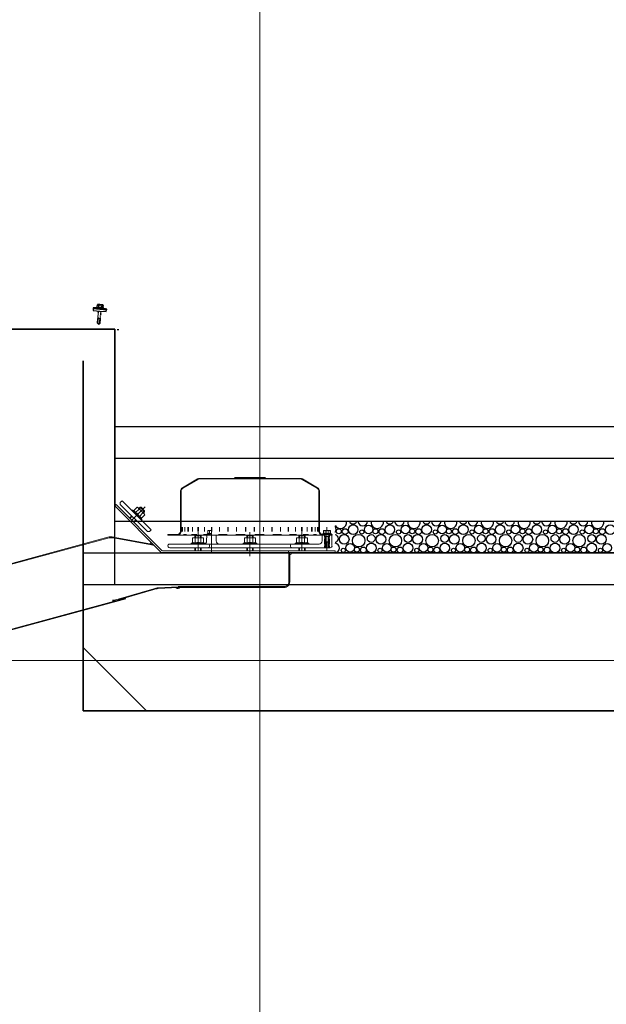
# Model space of a CAD drawing. Header units: millimetres. Extents: x -74 to 79, y 0 to 54.
# Tile 22 of 164: x -67.656 to -66.726, y 15.25 to 16.809. Entities that reach past the tile are written whole.
import ezdxf

# ---------------------------------------------------------------- set-up
doc = ezdxf.new("R2010")
doc.units = ezdxf.units.MM
doc.linetypes.add('DASHDOTX2', pattern=[2, 1, -0.5, 0, -0.5])
for name, color, linetype, lineweight in [('01_Neubau_Bauteischraffuren', 7, 'Continuous', 20), ('01_Neubau_Linen', 7, 'Continuous', 20), ('01_NeubauBemaßung', 7, 'Continuous', 20), ('1-0', 7, 'Continuous', 20), ('10_Achsen Neubau', 7, 'Continuous', 20), ('Alu-0.35', 7, 'Continuous', 20), ('Alu-0.5', 7, 'Continuous', 20), ('Beton-0.35', 7, 'Continuous', 20)]:
    doc.layers.add(name, color=color, linetype=linetype, lineweight=lineweight)

msp = doc.modelspace()

# ---------------------------------------------------------------- linework, layer by layer
at = {"layer": '01_Neubau_Bauteischraffuren', "color": 3, "linetype": 'Continuous', "lineweight": 25}
for centre, radius in [((-67.1503658, 15.999118), 0.0040118), ((-67.1401534, 15.9985506), 0.0045742), ((-67.1275086, 16.0016079), 0.0075694), ((-67.113732, 15.9978874), 0.0033082), ((-67.1029523, 16.0019548), 0.0068082), ((-67.0921725, 15.999118), 0.0040118), ((-67.0819602, 15.9985506), 0.0045742), ((-67.0693153, 16.0016079), 0.0075694), ((-67.0555388, 15.9978874), 0.0033082), ((-67.0447591, 16.0019548), 0.0068082), ((-67.0339793, 15.999118), 0.0040118), ((-67.023767, 15.9985506), 0.0045742), ((-67.0111221, 16.0016079), 0.0075694), ((-66.9973456, 15.9978874), 0.0033082), ((-66.9865658, 16.0019548), 0.0068082), ((-66.9757861, 15.999118), 0.0040118), ((-66.9655737, 15.9985506), 0.0045742), ((-66.9529289, 16.0016079), 0.0075694), ((-66.9391523, 15.9978874), 0.0033082), ((-66.9283726, 16.0019548), 0.0068082), ((-66.9175929, 15.999118), 0.0040118), ((-66.9073805, 15.9985506), 0.0045742), ((-66.8947357, 16.0016079), 0.0075694), ((-66.8809591, 15.9978874), 0.0033082), ((-66.8701794, 16.0019548), 0.0068082), ((-66.8593997, 15.999118), 0.0040118), ((-66.8491873, 15.9985506), 0.0045742), ((-66.8365425, 16.0016079), 0.0075694), ((-66.8227659, 15.9978874), 0.0033082), ((-66.8119862, 16.0019548), 0.0068082), ((-66.8012065, 15.999118), 0.0040118), ((-66.7909941, 15.9985506), 0.0045742), ((-66.7783492, 16.0016079), 0.0075694), ((-66.7645727, 15.9978874), 0.0033082), ((-66.753793, 16.0019548), 0.0068082), ((-66.7430132, 15.999118), 0.0040118), ((-66.7328009, 15.9985506), 0.0045742), ((-66.720156, 16.0016079), 0.0075694), ((-67.1416994, 15.9861756), 0.007633), ((-67.118729, 15.9841824), 0.009794), ((-67.0988716, 15.9875866), 0.0061369), ((-67.0835061, 15.9861756), 0.007633), ((-67.0605358, 15.9841824), 0.009794), ((-67.0406784, 15.9875866), 0.0061369), ((-67.0253129, 15.9861756), 0.007633), ((-67.0023426, 15.9841824), 0.009794), ((-66.9824852, 15.9875866), 0.0061369), ((-66.9671197, 15.9861756), 0.007633), ((-66.9441493, 15.9841824), 0.009794), ((-66.924292, 15.9875866), 0.0061369), ((-66.9089265, 15.9861756), 0.007633), ((-66.8859561, 15.9841824), 0.009794), ((-66.8660987, 15.9875866), 0.0061369), ((-66.8507333, 15.9861756), 0.007633), ((-66.8277629, 15.9841824), 0.009794), ((-66.8079055, 15.9875866), 0.0061369), ((-66.7925401, 15.9861756), 0.007633), ((-66.7695697, 15.9841824), 0.009794), ((-66.7497123, 15.9875866), 0.0061369), ((-66.7343468, 15.9861756), 0.007633), ((-67.1431252, 15.968768), 0.0033082), ((-67.1323455, 15.9728354), 0.0068082), ((-67.1215658, 15.9699986), 0.0040118), ((-67.1113534, 15.9694312), 0.0045742), ((-67.0987086, 15.9724885), 0.0075694), ((-67.084932, 15.968768), 0.0033082), ((-67.0741523, 15.9728354), 0.0068082), ((-67.0633725, 15.9699986), 0.0040118), ((-67.0531602, 15.9694312), 0.0045742), ((-67.0405153, 15.9724885), 0.0075694), ((-67.0267388, 15.968768), 0.0033082), ((-67.0159591, 15.9728354), 0.0068082), ((-67.0051793, 15.9699986), 0.0040118), ((-66.994967, 15.9694312), 0.0045742), ((-66.9823221, 15.9724885), 0.0075694), ((-66.9685456, 15.968768), 0.0033082), ((-66.9577658, 15.9728354), 0.0068082), ((-66.9469861, 15.9699986), 0.0040118), ((-66.9367737, 15.9694312), 0.0045742), ((-66.9241289, 15.9724885), 0.0075694), ((-66.9103523, 15.968768), 0.0033082), ((-66.8995726, 15.9728354), 0.0068082), ((-66.8887929, 15.9699986), 0.0040118), ((-66.8785805, 15.9694312), 0.0045742), ((-66.8659357, 15.9724885), 0.0075694), ((-66.8521591, 15.968768), 0.0033082), ((-66.8413794, 15.9728354), 0.0068082), ((-66.8305997, 15.9699986), 0.0040118), ((-66.8203873, 15.9694312), 0.0045742), ((-66.8077425, 15.9724885), 0.0075694), ((-66.7939659, 15.968768), 0.0033082), ((-66.7831862, 15.9728354), 0.0068082), ((-66.7724065, 15.9699986), 0.0040118), ((-66.7621941, 15.9694312), 0.0045742), ((-66.7495492, 15.9724885), 0.0075694), ((-66.7357727, 15.968768), 0.0033082), ((-66.724993, 15.9728354), 0.0068082)]:
    msp.add_circle(centre, radius, dxfattribs=at)
for centre, radius, start, end in [((-67.147529, 16.0133018), 0.009794, 210.9516243, 9.1370285), ((-67.1276716, 16.016706), 0.0061369, 197.5340082, 342.4659918), ((-67.1123061, 16.015295), 0.007633, 183.2891525, 356.7108475), ((-67.0893358, 16.0133018), 0.009794, 170.8629715, 9.1370285), ((-67.0694784, 16.016706), 0.0061369, 197.5340082, 342.4659918), ((-67.0541129, 16.015295), 0.007633, 183.2891525, 356.7108475), ((-67.0311426, 16.0133018), 0.009794, 170.8629715, 9.1370285), ((-67.0112852, 16.016706), 0.0061369, 197.5340082, 342.4659918), ((-66.9959197, 16.015295), 0.007633, 183.2891525, 356.7108475), ((-66.9729493, 16.0133018), 0.009794, 170.8629715, 9.1370285), ((-66.953092, 16.016706), 0.0061369, 197.5340082, 342.4659918), ((-66.9377265, 16.015295), 0.007633, 183.2891525, 356.7108475), ((-66.9147561, 16.0133018), 0.009794, 170.8629715, 9.1370285), ((-66.8948987, 16.016706), 0.0061369, 197.5340082, 342.4659918), ((-66.8795333, 16.015295), 0.007633, 183.2891525, 356.7108475), ((-66.8565629, 16.0133018), 0.009794, 170.8629715, 9.1370285), ((-66.8367055, 16.016706), 0.0061369, 197.5340082, 342.4659918), ((-66.8213401, 16.015295), 0.007633, 183.2891525, 356.7108475), ((-66.7983697, 16.0133018), 0.009794, 170.8629715, 9.1370285), ((-66.7785123, 16.016706), 0.0061369, 197.5340082, 342.4659918), ((-66.7631468, 16.015295), 0.007633, 183.2891525, 356.7108475), ((-66.7401765, 16.0133018), 0.009794, 170.8629715, 9.1370285), ((-67.1611455, 16.0019548), 0.0068082, 320.0220171, 39.9779829), ((-67.1570648, 15.9875866), 0.0061369, 280.6718395, 79.3281605), ((-67.1569018, 15.9724885), 0.0075694, 277.3883406, 82.6116594)]:
    msp.add_arc(centre, radius, start, end, dxfattribs=at)
at = {"layer": '01_Neubau_Linen', "color": 7, "linetype": 'Continuous', "lineweight": 18}
for p, q in [((-67.3979611, 16.0680342), (-67.3739748, 16.0820262)), ((-67.3974477, 16.0671759), (-67.3734689, 16.0811636)), ((-67.3709284, 16.0828571), (-67.31619, 16.0828571)), ((-67.3709284, 16.0818571), (-67.2109284, 16.0818571)), ((-67.3135919, 16.0843571), (-67.268087, 16.0843571)), ((-67.3135919, 16.0833571), (-67.313392, 16.0833571)), ((-67.3107939, 16.0828571), (-67.308735, 16.0828571)), ((-67.3107939, 16.0828571), (-67.308735, 16.0828571)), ((-67.306137, 16.0833571), (-67.305937, 16.0833571)), ((-67.3033389, 16.0828571), (-67.296885, 16.0828571)), ((-67.3033389, 16.0828571), (-67.296885, 16.0828571)), ((-67.2942869, 16.0833571), (-67.2841987, 16.0833571)), ((-67.2822622, 16.0828571), (-67.2820734, 16.0828571)), ((-67.280137, 16.0833571), (-67.2799369, 16.0833571)), ((-67.2773389, 16.0828571), (-67.270885, 16.0828571)), ((-67.2773389, 16.0828571), (-67.270885, 16.0828571)), ((-67.268287, 16.0833571), (-67.268087, 16.0833571)), ((-67.2654889, 16.0828571), (-67.2109284, 16.0828571)), ((-67.2109284, 16.0828571), (-67.2109784, 16.0828571)), ((-67.184409, 16.0671759), (-67.2083879, 16.0811636)), ((-67.1838957, 16.0680342), (-67.207882, 16.0820262)), ((-67.4009284, 16.062857), (-67.4009784, 16.062857)), ((-67.4009284, 16.062857), (-67.4009284, 15.9988571)), ((-67.3999284, 16.062857), (-67.3999284, 15.9988571)), ((-67.1819284, 16.062857), (-67.1819284, 15.9988571)), ((-67.1809284, 16.062857), (-67.1809784, 16.062857)), ((-67.1809284, 16.062857), (-67.1809284, 15.9988571)), ((-67.4935073, 16.047235), (-67.4963358, 16.0444066)), ((-67.4963358, 16.0444066), (-67.4963358, 16.0415782)), ((-67.4935073, 16.047235), (-67.4475454, 16.0012731)), ((-67.5051746, 16.0391033), (-67.5052246, 16.0391033)), ((-67.5051746, 16.0391033), (-67.5030533, 16.0412246)), ((-67.4309284, 15.9648571), (-67.5051746, 16.0391033)), ((-67.4304766, 15.9686479), (-67.5030533, 16.0412246)), ((-67.4963358, 16.0415782), (-67.4532023, 15.9984447)), ((-67.4777035, 16.0314312), (-67.4633492, 16.0170769)), ((-67.4768562, 16.0326413), (-67.4621392, 16.0179242)), ((-67.4768562, 16.0326413), (-67.475172, 16.0318559)), ((-67.475172, 16.0318559), (-67.4697989, 16.037229)), ((-67.4721101, 16.028794), (-67.466737, 16.0341672)), ((-67.4697989, 16.037229), (-67.4687586, 16.0366284)), ((-67.458152, 16.0260218), (-67.4687586, 16.0366284)), ((-67.4669908, 16.0348607), (-67.4648695, 16.036982)), ((-67.4662837, 16.0341536), (-67.4634553, 16.036982)), ((-67.4659864, 16.0226703), (-67.4606133, 16.0280434)), ((-67.4648695, 16.036982), (-67.4634553, 16.036982)), ((-67.4577984, 16.0299109), (-67.4648695, 16.036982)), ((-67.4577984, 16.0313251), (-67.4634553, 16.036982)), ((-67.4606269, 16.0284967), (-67.4577984, 16.0313251)), ((-67.4599198, 16.0277896), (-67.4577984, 16.0299109)), ((-67.4577984, 16.0299109), (-67.4577984, 16.0313251)), ((-67.4818401, 16.0200114), (-67.4783046, 16.023547)), ((-67.481133, 16.0193043), (-67.4775974, 16.0228399)), ((-67.4754761, 16.0136475), (-67.4719406, 16.017183)), ((-67.474769, 16.0129404), (-67.4712335, 16.0164759)), ((-67.4705264, 16.0242541), (-67.4705764, 16.0242541)), ((-67.4629245, 16.0196084), (-67.4575514, 16.0249816)), ((-67.4629245, 16.0196084), (-67.4621392, 16.0179242)), ((-67.458152, 16.0260218), (-67.4575514, 16.0249816)), ((-67.4532023, 15.9984447), (-67.4503738, 15.9984447)), ((-67.4475454, 16.0012731), (-67.4503738, 15.9984447)), ((-67.3997187, 16.0053571), (-67.3997187, 15.9988571)), ((-67.3987546, 16.0053571), (-67.3987546, 15.9988571)), ((-67.3977608, 16.0053571), (-67.3977608, 15.9988571)), ((-67.3942627, 16.0053571), (-67.3942627, 15.9988571)), ((-67.3894485, 16.0053571), (-67.3894485, 15.9988571)), ((-67.3885225, 16.0053571), (-67.3885225, 15.9988571)), ((-67.3817647, 16.0053571), (-67.3817647, 15.9988571)), ((-67.3734285, 16.0053571), (-67.3734285, 15.9988571)), ((-67.3726332, 16.0053571), (-67.3726332, 15.9988571)), ((-67.3630763, 16.0053571), (-67.3630763, 15.9988571)), ((-67.3569284, 16.0004571), (-67.3577019, 16.0002498)), ((-67.3577019, 16.0002498), (-67.3577019, 15.995275)), ((-67.3569284, 16.0004571), (-67.3517862, 16.0004566)), ((-67.3548151, 16.0002498), (-67.3548151, 15.995275)), ((-67.3517862, 16.0053571), (-67.3517862, 15.9988571)), ((-67.351176, 16.0053571), (-67.351176, 15.9988571)), ((-67.3394711, 16.0053571), (-67.3394711, 15.9988571)), ((-67.3259965, 16.0053571), (-67.3259965, 15.9988571)), ((-67.3256129, 16.0053571), (-67.3256129, 15.9988571)), ((-67.3125579, 16.0053571), (-67.3125579, 15.9988571)), ((-67.297817, 16.0053571), (-67.297817, 15.9988571)), ((-67.2976862, 16.0053571), (-67.2976862, 15.9988571)), ((-67.2841706, 16.0053571), (-67.2841706, 15.9988571)), ((-67.2840398, 16.0053571), (-67.2840398, 15.9988571)), ((-67.2692989, 16.0053571), (-67.2692989, 15.9988571)), ((-67.2562439, 16.0053571), (-67.2562439, 15.9988571)), ((-67.2558603, 16.0053571), (-67.2558603, 15.9988571)), ((-67.2423857, 16.0053571), (-67.2423857, 15.9988571)), ((-67.2306808, 16.0053571), (-67.2306808, 15.9988571)), ((-67.2300706, 16.0053571), (-67.2300706, 15.9988571)), ((-67.2187805, 16.0053571), (-67.2187805, 15.9988571)), ((-67.2092235, 16.0053571), (-67.2092235, 15.9988571)), ((-67.2084283, 16.0053571), (-67.2084283, 15.9988571)), ((-67.2000921, 16.0053571), (-67.2000921, 15.9988571)), ((-67.1933343, 16.0053571), (-67.1933343, 15.9988571)), ((-67.1924083, 16.0053571), (-67.1924083, 15.9988571)), ((-67.1875941, 16.0053571), (-67.1875941, 15.9988571)), ((-67.184096, 16.0053571), (-67.184096, 15.9988571)), ((-67.1831022, 16.0053571), (-67.1831022, 15.9988571)), ((-67.1821381, 16.0053571), (-67.1821381, 15.9988571)), ((-67.1739284, 16.0004571), (-67.1747019, 16.0002498)), ((-67.1747019, 16.0002498), (-67.1747019, 15.995275)), ((-67.1739284, 16.0004571), (-67.1639284, 16.0004571)), ((-67.1718151, 16.0002498), (-67.1718151, 15.995275)), ((-67.1660416, 16.0002498), (-67.1660416, 15.995275)), ((-67.1639284, 16.0004571), (-67.1631549, 16.0002498)), ((-67.1631549, 16.0002498), (-67.1631549, 15.995275)), ((-67.5142054, 15.9900116), (-68.1115161, 15.8281751)), ((-67.5138916, 15.9888534), (-68.1111517, 15.8270305)), ((-67.4471275, 15.9774131), (-67.5046901, 15.9882381)), ((-67.4469057, 15.9785925), (-67.5044683, 15.9894175)), ((-67.4209284, 15.9938571), (-67.4209784, 15.9938571)), ((-67.4209284, 15.9938571), (-67.4059284, 15.9938571)), ((-67.4209284, 15.9938571), (-67.4209284, 15.9928571)), ((-67.4209284, 15.9928571), (-67.1719284, 15.9928571)), ((-67.4023392, 15.9938571), (-67.401375, 15.9938571)), ((-67.3964163, 15.9938571), (-67.3916021, 15.9938571)), ((-67.3837162, 15.9938571), (-67.37538, 15.9938571)), ((-67.3836073, 15.9803119), (-67.3818611, 15.9809474)), ((-67.3818611, 15.9885462), (-67.3807008, 15.9888571)), ((-67.3818611, 15.9809474), (-67.3818611, 15.9885462)), ((-67.3657008, 15.9888571), (-67.3807008, 15.9888571)), ((-67.3782008, 15.9918571), (-67.3772008, 15.9928571)), ((-67.3682008, 15.9918571), (-67.3782008, 15.9918571)), ((-67.3782008, 15.9888571), (-67.3782008, 15.9918571)), ((-67.3775309, 15.9809474), (-67.3775309, 15.9885462)), ((-67.3692008, 15.9928571), (-67.3772008, 15.9928571)), ((-67.3772008, 15.9888571), (-67.3772008, 15.9928571)), ((-67.3692008, 15.9888571), (-67.3692008, 15.9928571)), ((-67.3682008, 15.9918571), (-67.3692008, 15.9928571)), ((-67.3688707, 15.9809474), (-67.3688707, 15.9885462)), ((-67.3682008, 15.9888571), (-67.3682008, 15.9918571)), ((-67.3657008, 15.9888571), (-67.3645406, 15.9885462)), ((-67.3647143, 15.9938571), (-67.3534242, 15.9938571)), ((-67.3645406, 15.9809474), (-67.3645406, 15.9885462)), ((-67.3645406, 15.9809474), (-67.3627943, 15.9803119)), ((-67.359587, 15.9837698), (-67.3594284, 15.9928571)), ((-67.3444284, 15.9928571), (-67.3594284, 15.9928571)), ((-67.3534242, 15.9938571), (-67.3589284, 15.9938571)), ((-67.3586665, 15.9949239), (-67.3577019, 15.995275)), ((-67.3586665, 15.9949239), (-67.3526981, 15.9949239)), ((-67.3584784, 15.9938571), (-67.3534242, 15.9938571)), ((-67.3442618, 15.9833126), (-67.3444284, 15.9928571)), ((-67.3406886, 15.9938571), (-67.327214, 15.9938571)), ((-67.3131444, 15.9938571), (-67.2984036, 15.9938571)), ((-67.3013349, 15.9803119), (-67.2995886, 15.9809474)), ((-67.2995886, 15.9885462), (-67.2984284, 15.9888571)), ((-67.2995886, 15.9809474), (-67.2995886, 15.9885462)), ((-67.2834284, 15.9888571), (-67.2984284, 15.9888571)), ((-67.2959284, 15.9918571), (-67.2949284, 15.9928571)), ((-67.2859284, 15.9918571), (-67.2959284, 15.9918571)), ((-67.2959284, 15.9888571), (-67.2959284, 15.9918571)), ((-67.2952585, 15.9809474), (-67.2952585, 15.9885462)), ((-67.2869284, 15.9928571), (-67.2949284, 15.9928571)), ((-67.2949284, 15.9888571), (-67.2949284, 15.9928571)), ((-67.2869284, 15.9888571), (-67.2869284, 15.9928571)), ((-67.2859284, 15.9918571), (-67.2869284, 15.9928571)), ((-67.2865983, 15.9809474), (-67.2865983, 15.9885462)), ((-67.2859284, 15.9888571), (-67.2859284, 15.9918571)), ((-67.2687123, 15.9938571), (-67.2834532, 15.9938571)), ((-67.2834284, 15.9888571), (-67.2822681, 15.9885462)), ((-67.2822681, 15.9809474), (-67.2822681, 15.9885462)), ((-67.2822681, 15.9809474), (-67.2805219, 15.9803119)), ((-67.2411681, 15.9938571), (-67.2546428, 15.9938571)), ((-67.2171425, 15.9938571), (-67.2284326, 15.9938571)), ((-67.2190625, 15.9803119), (-67.2173162, 15.9809474)), ((-67.2173162, 15.9885462), (-67.216156, 15.9888571)), ((-67.2173162, 15.9809474), (-67.2173162, 15.9885462)), ((-67.201156, 15.9888571), (-67.216156, 15.9888571)), ((-67.213656, 15.9918571), (-67.212656, 15.9928571)), ((-67.203656, 15.9918571), (-67.213656, 15.9918571)), ((-67.213656, 15.9888571), (-67.213656, 15.9918571)), ((-67.2129861, 15.9809474), (-67.2129861, 15.9885462)), ((-67.204656, 15.9928571), (-67.212656, 15.9928571)), ((-67.212656, 15.9888571), (-67.212656, 15.9928571)), ((-67.1981405, 15.9938571), (-67.2064767, 15.9938571)), ((-67.204656, 15.9888571), (-67.204656, 15.9928571)), ((-67.203656, 15.9918571), (-67.204656, 15.9928571)), ((-67.2043259, 15.9809474), (-67.2043259, 15.9885462)), ((-67.203656, 15.9888571), (-67.203656, 15.9918571)), ((-67.201156, 15.9888571), (-67.1999957, 15.9885462)), ((-67.1999957, 15.9809474), (-67.1999957, 15.9885462)), ((-67.1999957, 15.9809474), (-67.1982495, 15.9803119)), ((-67.1854405, 15.9938571), (-67.1902547, 15.9938571)), ((-67.1795176, 15.9938571), (-67.1804817, 15.9938571)), ((-67.176587, 15.9837698), (-67.1764284, 15.9928571)), ((-67.1719284, 15.9928571), (-67.1764284, 15.9928571)), ((-67.1609284, 15.9938571), (-67.1759284, 15.9938571)), ((-67.1756665, 15.9949239), (-67.1747019, 15.995275)), ((-67.1756665, 15.9949239), (-67.1621903, 15.9949239)), ((-67.1754784, 15.9938571), (-67.1623784, 15.9938571)), ((-67.1729284, 15.9938571), (-67.1729284, 15.9928571)), ((-67.1729284, 15.9898571), (-67.1729284, 15.9928571)), ((-67.1724284, 15.9898571), (-67.1729284, 15.9898571)), ((-67.1729284, 15.9788571), (-67.1729284, 15.9868571)), ((-67.1724284, 15.9868571), (-67.1729284, 15.9868571)), ((-67.1724284, 15.9868571), (-67.1724284, 15.9898571)), ((-67.1719284, 15.9824706), (-67.1719284, 15.9938571)), ((-67.1713149, 15.9908571), (-67.1719284, 15.9938571)), ((-67.1719284, 15.9728571), (-67.1719284, 15.9928571)), ((-67.1659284, 15.9908571), (-67.1719284, 15.9908571)), ((-67.1713149, 15.9818571), (-67.1719284, 15.9824706)), ((-67.1719284, 15.9824706), (-67.1659284, 15.9824706)), ((-67.1713149, 15.9908571), (-67.1713149, 15.9818571)), ((-67.1713149, 15.9818571), (-67.1665419, 15.9818571)), ((-67.1709284, 15.9728571), (-67.1709284, 15.9818571)), ((-67.1689284, 15.9818571), (-67.1689784, 15.9818571)), ((-67.1669284, 15.9728571), (-67.1669284, 15.9818571)), ((-67.1665419, 15.9908571), (-67.1659284, 15.9938571)), ((-67.1665419, 15.9908571), (-67.1665419, 15.9818571)), ((-67.1659284, 15.9824706), (-67.1665419, 15.9818571)), ((-67.1659284, 15.9938571), (-67.1659284, 15.9824706)), ((-67.1614284, 15.9928571), (-67.1659284, 15.9928571)), ((-67.1659284, 15.9928571), (-67.1609284, 15.9928571)), ((-67.1659284, 15.9728571), (-67.1659284, 15.9928571)), ((-67.1649284, 15.9898571), (-67.1654284, 15.9898571)), ((-67.1654284, 15.9868571), (-67.1654284, 15.9898571)), ((-67.1649284, 15.9868571), (-67.1654284, 15.9868571)), ((-67.1649284, 15.9938571), (-67.1649284, 15.9928571)), ((-67.1649284, 15.9898571), (-67.1649284, 15.9928571)), ((-67.1649284, 15.9788571), (-67.1649284, 15.9868571)), ((-67.1631549, 15.995275), (-67.1621903, 15.9949239)), ((-67.1611638, 15.9776994), (-67.1614284, 15.9928571)), ((-67.1609284, 15.9938571), (-67.1609784, 15.9938571)), ((-67.1609284, 15.9938571), (-67.1609284, 15.9928571)), ((-67.1559284, 15.9678571), (-67.4285674, 15.9678571)), ((-67.1815862, 15.9788571), (-67.4179284, 15.9788571)), ((-67.1639284, 15.9728571), (-67.4179284, 15.9728571)), ((-67.3836073, 15.9803119), (-67.3627943, 15.9803119)), ((-67.3833508, 15.9788571), (-67.3630508, 15.9788571)), ((-67.3782008, 15.9678571), (-67.3782008, 15.9728571)), ((-67.3772008, 15.9678571), (-67.3772008, 15.9728571)), ((-67.3732008, 15.9788571), (-67.3732508, 15.9788571)), ((-67.3692008, 15.9678571), (-67.3692008, 15.9728571)), ((-67.3682008, 15.9678571), (-67.3682008, 15.9728571)), ((-67.3519284, 15.9648571), (-67.3519284, 15.9678571)), ((-67.3013349, 15.9803119), (-67.2805219, 15.9803119)), ((-67.3010784, 15.9788571), (-67.2807784, 15.9788571)), ((-67.2959284, 15.9678571), (-67.2959284, 15.9728571)), ((-67.2949284, 15.9678571), (-67.2949284, 15.9728571)), ((-67.2909284, 15.9788571), (-67.2909784, 15.9788571)), ((-67.2869284, 15.9678571), (-67.2869284, 15.9728571)), ((-67.2859284, 15.9678571), (-67.2859284, 15.9728571)), ((-67.2299284, 15.9648571), (-67.2299284, 15.9678571)), ((-67.2190625, 15.9803119), (-67.1982495, 15.9803119)), ((-67.218806, 15.9788571), (-67.198506, 15.9788571)), ((-67.213656, 15.9678571), (-67.213656, 15.9728571)), ((-67.212656, 15.9678571), (-67.212656, 15.9728571)), ((-67.208656, 15.9788571), (-67.208706, 15.9788571)), ((-67.204656, 15.9678571), (-67.204656, 15.9728571)), ((-67.203656, 15.9678571), (-67.203656, 15.9728571)), ((-67.1724284, 15.9788571), (-67.1729284, 15.9788571)), ((-67.1729284, 15.9728571), (-67.1729284, 15.9758571)), ((-67.1724284, 15.9758571), (-67.1729284, 15.9758571)), ((-67.1724284, 15.9758571), (-67.1724284, 15.9788571)), ((-67.1649284, 15.9788571), (-67.1654284, 15.9788571)), ((-67.1654284, 15.9758571), (-67.1654284, 15.9788571)), ((-67.1649284, 15.9758571), (-67.1654284, 15.9758571)), ((-67.1649284, 15.9728571), (-67.1649284, 15.9758571)), ((-67.1639284, 15.9728571), (-67.1639784, 15.9728571)), ((-67.1559284, 15.9678571), (-67.1559784, 15.9678571)), ((-67.1559284, 15.9648571), (-67.1559284, 15.9678571)), ((-67.4309284, 15.9648571), (-67.4309784, 15.9648571)), ((-67.4309284, 15.9648571), (-67.4309784, 15.9648571)), ((-67.1559284, 15.9648571), (-67.4309284, 15.9648571)), ((-67.4076437, 15.9648565), (-67.4191461, 15.9648565)), ((-67.2294284, 15.9648571), (-67.2294284, 15.9188571)), ((-67.2279284, 15.9648571), (-67.2279284, 15.9188571)), ((-67.1559284, 15.9648571), (-67.1559784, 15.9648571)), ((-67.4434973, 15.9081456), (-67.4996131, 15.891363)), ((-67.4431535, 15.9069959), (-67.4992693, 15.8902133)), ((-67.4048241, 15.9110549), (-67.4361904, 15.9094111)), ((-67.4047613, 15.9098571), (-67.4361276, 15.9082127)), ((-67.4048399, 15.9113571), (-67.2369284, 15.9113571)), ((-67.4047613, 15.9098571), (-67.2369284, 15.9098571)), ((-67.2369475, 15.9098571), (-67.2369975, 15.9098571)), ((-67.4879495, 15.8931055), (-68.0851995, 15.7312855)), ((-67.4876357, 15.8919473), (-68.0849464, 15.7301108))]:
    msp.add_line(p, q, dxfattribs=at)
at = {"layer": '01_Neubau_Linen', "color": 7, "linetype": 'DASHDOTX2', "lineweight": 18, "ltscale": 0.5}
for p, q in [((-67.4783046, 16.0164759), (-67.4570913, 16.0376891)), ((-67.3732008, 15.9678571), (-67.3732008, 15.9978571)), ((-67.3519284, 15.9678571), (-67.3519284, 16.0054571)), ((-67.2909284, 15.9598571), (-67.2909284, 15.9978571)), ((-67.208656, 15.9678571), (-67.208656, 15.9978571)), ((-67.1689284, 15.9678571), (-67.1689284, 16.0054571))]:
    msp.add_line(p, q, dxfattribs=at)
at = {"layer": '01_Neubau_Linen', "color": 7, "linetype": 'Continuous', "lineweight": 18}
for centre, radius, start, end in [((-67.3709284, 16.0768571), 0.006, 89.9999683, 120.5128738), ((-67.3709284, 16.0768571), 0.005, 89.9999619, 120.5373282), ((-67.31619, 16.0843571), 0.0015, 270.0001501, 330), ((-67.31619, 16.0843571), 0.0025, 270, 330), ((-67.313592, 16.0828571), 0.0015, 89.9998595, 150), ((-67.313592, 16.0828571), 0.0005, 89.9995786, 150), ((-67.313392, 16.0828571), 0.0015, 30, 90), ((-67.313392, 16.0828571), 0.0005, 30, 90), ((-67.3107939, 16.0843571), 0.0025, 210, 270), ((-67.3107939, 16.0843571), 0.0015, 210, 269.9999943), ((-67.308735, 16.0843571), 0.0015, 269.9998632, 330), ((-67.308735, 16.0843571), 0.0025, 270, 330), ((-67.306137, 16.0828571), 0.0015, 90, 150), ((-67.306137, 16.0828571), 0.0005, 90.0004392, 150), ((-67.305937, 16.0828571), 0.0015, 30, 90), ((-67.305937, 16.0828571), 0.0005, 30, 90), ((-67.3033389, 16.0843571), 0.0025, 210, 270), ((-67.3033389, 16.0843571), 0.0015, 210, 270.0001855), ((-67.296885, 16.0843571), 0.0015, 270.0001364, 330), ((-67.296885, 16.0843571), 0.0025, 270, 330), ((-67.294287, 16.0828571), 0.0015, 90, 150), ((-67.294287, 16.0828571), 0.0005, 89.9996196, 150), ((-67.2841987, 16.0828571), 0.0015, 14.4775122, 90), ((-67.2841987, 16.0828571), 0.0005, 14.4775122, 89.999762), ((-67.2822622, 16.0833571), 0.0015, 194.4775122, 270), ((-67.2822622, 16.0833571), 0.0005, 194.4775122, 270), ((-67.2820734, 16.0833571), 0.0005, 269.9994795, 345.5224878), ((-67.2820734, 16.0833571), 0.0015, 270, 345.5224878), ((-67.280137, 16.0828571), 0.0015, 90, 165.5224878), ((-67.280137, 16.0828571), 0.0005, 90.0006441, 165.5224878), ((-67.279937, 16.0828571), 0.0015, 30, 90), ((-67.279937, 16.0828571), 0.0005, 30, 89.9996196), ((-67.2773389, 16.0843571), 0.0025, 210, 270), ((-67.2773389, 16.0843571), 0.0015, 210, 270.0001172), ((-67.270885, 16.0843571), 0.0015, 270.0000681, 330), ((-67.270885, 16.0843571), 0.0025, 270, 330), ((-67.268287, 16.0828571), 0.0015, 90, 150), ((-67.268287, 16.0828571), 0.0005, 89.9998245, 150), ((-67.268087, 16.0828571), 0.0015, 30, 90.0000781), ((-67.268087, 16.0828571), 0.0005, 30, 90.0002343), ((-67.2654889, 16.0843571), 0.0025, 210, 270), ((-67.2654889, 16.0843571), 0.0015, 210, 269.9999123), ((-67.2109284, 16.0768571), 0.006, 59.4871257, 90.0000366), ((-67.2109284, 16.0768571), 0.005, 59.46265, 90.0000439), ((-67.3949284, 16.062857), 0.006, 120.2564165, 180.0000099), ((-67.3949284, 16.062857), 0.005, 120.2563646, 180.0000119), ((-67.1869284, 16.062857), 0.005, 359.9999881, 59.7435835), ((-67.1869284, 16.062857), 0.006, 359.9999901, 59.7435835), ((-67.4771732, 16.0319615), 0.00075, 64.999723, 224.9997088), ((-67.4774162, 16.0265498), 0.0057611, 22.9259453, 67.0740547), ((-67.4845967, 16.0101837), 0.0224111, 33.8596278, 56.1403722), ((-67.4734888, 16.0304772), 0.0076943, 28.6571067, 61.3428949), ((-67.4848883, 16.0098921), 0.0303109, 36.7867893, 53.2132107), ((-67.4643032, 16.0212916), 0.0076943, 28.6570714, 61.3428933), ((-67.4682306, 16.0173642), 0.0057611, 22.9259453, 67.0740547), ((-67.4628189, 16.0176073), 0.00075, 225.0000008, 25), ((-67.4059284, 15.9988571), 0.006, 270, 359.9999659), ((-67.4059284, 15.9988571), 0.005, 270.0000381, 359.999959), ((-67.3562585, 15.9953276), 0.0051295, 73.6571067, 106.3429729), ((-67.3519284, 15.9802498), 0.0202073, 89.5967356, 98.2132107), ((-67.1759284, 15.9988571), 0.006, 180.0000341, 270), ((-67.1759284, 15.9988571), 0.005, 180.000041, 270), ((-67.1732585, 15.9953276), 0.0051295, 73.6571067, 106.3428962), ((-67.1689284, 15.9802498), 0.0202073, 81.7867893, 98.2132107), ((-67.1645983, 15.9953276), 0.0051295, 73.6570517, 106.3428933), ((-67.511861, 15.9501065), 0.04, 79.3495851, 93), ((-67.511861, 15.9501065), 0.0388, 79.3495807, 92.9999922), ((-67.4442903, 15.978219), 0.005, 135, 170.6827216), ((-67.379696, 15.9811628), 0.0076943, 73.6571067, 106.3429119), ((-67.379696, 15.9756086), 0.0057611, 67.9259453, 112.0741046), ((-67.3732008, 15.9585462), 0.0303109, 81.7867893, 98.2132107), ((-67.3732008, 15.9589586), 0.0224111, 78.8596278, 101.1403722), ((-67.3667056, 15.9811628), 0.0076943, 73.657157, 106.3428933), ((-67.3667056, 15.9756086), 0.0057611, 67.9259842, 112.0740547), ((-67.3645862, 15.9838571), 0.005, 270, 359), ((-67.3584784, 15.9944071), 0.00055, 109.9993644, 269.9999736), ((-67.3562585, 15.9917146), 0.0038418, 67.9324722, 112.0675278), ((-67.3519284, 15.9806158), 0.0149407, 91.8384625, 101.1403722), ((-67.3392705, 15.9838571), 0.005, 181, 270), ((-67.2974236, 15.9811628), 0.0076943, 73.6571067, 106.3428792), ((-67.2974236, 15.9756086), 0.0057611, 67.9259453, 112.0740626), ((-67.2909284, 15.9585462), 0.0303109, 81.7867893, 98.2132107), ((-67.2909284, 15.9589586), 0.0224111, 78.8596278, 101.1403722), ((-67.2844332, 15.9811628), 0.0076943, 73.6571244, 106.3428933), ((-67.2844332, 15.9756086), 0.0057611, 67.9259421, 112.0740547), ((-67.2151512, 15.9811628), 0.0076943, 73.6571067, 106.3428466), ((-67.2151512, 15.9756086), 0.0057611, 67.9259453, 112.0740205), ((-67.208656, 15.9585462), 0.0303109, 81.7867893, 98.2132107), ((-67.208656, 15.9589586), 0.0224111, 78.8596278, 101.1403722), ((-67.2021608, 15.9811628), 0.0076943, 73.6570918, 106.3428933), ((-67.2021608, 15.9756086), 0.0057611, 67.9259, 112.0740547), ((-67.1815862, 15.9838571), 0.005, 269.9999986, 359), ((-67.1754784, 15.9944071), 0.00055, 109.9998895, 269.9994148), ((-67.1732585, 15.9917146), 0.0038418, 67.9324722, 112.0674994), ((-67.1689284, 15.9806158), 0.0149407, 78.8596278, 101.1403722), ((-67.1645983, 15.9917158), 0.0038408, 67.9259066, 112.0740547), ((-67.1623784, 15.9944071), 0.00055, 269.9997873, 69.999635), ((-67.4413612, 16.0080757), 0.0312, 259.3495876, 267.0084422), ((-67.4413612, 16.0080757), 0.03, 259.3495777, 264.3968856), ((-67.4285674, 15.9705571), 0.0057, 225, 270), ((-67.4285674, 15.9705571), 0.0027, 224.9999608, 269.9999826), ((-67.4179284, 15.9758571), 0.003, 89.9999024, 270.0000976), ((-67.3833508, 15.9796071), 0.00075, 110.0001301, 269.9996319), ((-67.3630508, 15.9796071), 0.00075, 269.9996319, 69.9996631), ((-67.3579284, 15.9758571), 0.003, 270, 90), ((-67.3010784, 15.9796071), 0.00075, 109.9998024, 269.9999807), ((-67.2807784, 15.9796071), 0.00075, 269.9999806, 70.000234), ((-67.2239284, 15.9758571), 0.003, 90, 270), ((-67.218806, 15.9796071), 0.00075, 110.0003733, 270.0003294), ((-67.198506, 15.9796071), 0.00075, 270.0003294, 69.9999063), ((-67.1639284, 15.9758571), 0.003, 269.9998927, 13.9569606), ((-67.1561646, 15.9777866), 0.005, 180.9999927, 193.9569606), ((-67.2279284, 15.9648571), 0.003, 270.0000048, 359.9999317), ((-67.2369284, 15.9188571), 0.009, 269.999987, 0), ((-67.2369284, 15.9188571), 0.0075, 269.9999844, 0), ((-67.4345575, 15.8782538), 0.0312, 93.0000014, 106.6504191), ((-67.4345575, 15.8782538), 0.03, 93, 106.6504191), ((-67.4048183, 15.9120256), 0.003748, 218.3603668, 324.650092), ((-67.5107305, 15.9285361), 0.0388, 273, 286.6504237), ((-67.5107305, 15.9285361), 0.04, 273, 286.6504114)]:
    msp.add_arc(centre, radius, start, end, dxfattribs=at)
at = {"layer": '01_NeubauBemaßung', "color": 3, "linetype": 'Continuous', "lineweight": 25}
for p, q in [((-67.5329595, 16.3541953), (-67.532772, 16.3561865)), ((-67.532561, 16.3574925), (-67.5326119, 16.3569982)), ((-67.5326095, 16.3569979), (-67.5326119, 16.3569982)), ((-67.5326119, 16.3569982), (-67.5326095, 16.3569979)), ((-67.5325583, 16.3574922), (-67.5326095, 16.3569979)), ((-67.5326095, 16.3569979), (-67.5325583, 16.3574922)), ((-67.5325583, 16.3574922), (-67.532561, 16.3574925)), ((-67.532561, 16.3574925), (-67.5325583, 16.3574922)), ((-67.5317411, 16.358242), (-67.5320059, 16.3582669)), ((-67.5320059, 16.3582669), (-67.5317411, 16.358242)), ((-67.5317411, 16.358242), (-67.5311017, 16.3581818)), ((-67.5311017, 16.3581818), (-67.5317411, 16.358242)), ((-67.5313576, 16.3582059), (-67.5313951, 16.3578076)), ((-67.524625, 16.35717), (-67.5313896, 16.3578071)), ((-67.5245875, 16.3575683), (-67.5313521, 16.3582053)), ((-67.5286119, 16.3579473), (-67.5311017, 16.3581818)), ((-67.5311017, 16.3581818), (-67.5286119, 16.3579473)), ((-67.5310344, 16.3573719), (-67.5250608, 16.3568093)), ((-67.5306603, 16.3539788), (-67.5304727, 16.35597)), ((-67.5306603, 16.3539788), (-67.5304727, 16.35597)), ((-67.5304809, 16.3567975), (-67.5304388, 16.3572926)), ((-67.5304388, 16.3572926), (-67.5304809, 16.3567975)), ((-67.5302249, 16.3567734), (-67.5304809, 16.3567975)), ((-67.5304809, 16.3567975), (-67.5302249, 16.3567734)), ((-67.5301692, 16.3572672), (-67.5304388, 16.3572926)), ((-67.5304388, 16.3572926), (-67.5301692, 16.3572672)), ((-67.5294691, 16.3572245), (-67.5293638, 16.3572145)), ((-67.5287033, 16.3571523), (-67.5285246, 16.3571355)), ((-67.5286119, 16.3579473), (-67.5273332, 16.3578268)), ((-67.5273332, 16.3578268), (-67.5286119, 16.3579473)), ((-67.5281927, 16.3571043), (-67.528014, 16.3570874)), ((-67.5279374, 16.3570802), (-67.5281161, 16.357097)), ((-67.5248434, 16.3575923), (-67.5273332, 16.3578268)), ((-67.5273332, 16.3578268), (-67.5248434, 16.3575923)), ((-67.5260618, 16.3535457), (-67.5258743, 16.3555369)), ((-67.5260618, 16.3535457), (-67.5258743, 16.3555369)), ((-67.5257118, 16.3563483), (-67.5259677, 16.3563724)), ((-67.5259677, 16.3563724), (-67.5257118, 16.3563483)), ((-67.5256606, 16.3568426), (-67.5259303, 16.356868)), ((-67.5259303, 16.356868), (-67.5256606, 16.3568426)), ((-67.5256606, 16.3568426), (-67.5257118, 16.3563483)), ((-67.5257118, 16.3563483), (-67.5256606, 16.3568426)), ((-67.5248434, 16.3575923), (-67.5242041, 16.3575321)), ((-67.5242041, 16.3575321), (-67.5248434, 16.3575923)), ((-67.524625, 16.35717), (-67.5245875, 16.3575683)), ((-67.5239392, 16.3575072), (-67.5242041, 16.3575321)), ((-67.5242041, 16.3575321), (-67.5239392, 16.3575072)), ((-67.5237626, 16.3533292), (-67.5235751, 16.3553204)), ((-67.5235832, 16.3561478), (-67.5235412, 16.356643)), ((-67.5235412, 16.356643), (-67.5235832, 16.3561478)), ((-67.5235808, 16.3561476), (-67.5235832, 16.3561478)), ((-67.5235832, 16.3561478), (-67.5235808, 16.3561476)), ((-67.5235808, 16.3561476), (-67.5235385, 16.3566427)), ((-67.5235754, 16.3553243), (-67.523579, 16.3553623)), ((-67.5235385, 16.3566427), (-67.5235412, 16.356643)), ((-67.5235412, 16.356643), (-67.5235385, 16.3566427)), ((-67.5395047, 16.3527534), (-67.5395992, 16.3517502)), ((-67.5395992, 16.3517502), (-67.5286477, 16.3507188)), ((-67.5322528, 16.3529667), (-67.5395047, 16.3527534)), ((-67.5395047, 16.3527534), (-67.5285532, 16.351722)), ((-67.539214, 16.3517139), (-67.5391272, 16.3487628)), ((-67.5391272, 16.3487628), (-67.5289224, 16.3478017)), ((-67.5336307, 16.3537996), (-67.5336683, 16.3534014)), ((-67.5234418, 16.3521369), (-67.5334973, 16.3530839)), ((-67.5334973, 16.3530839), (-67.5284695, 16.3526104)), ((-67.5329595, 16.3541953), (-67.5334035, 16.3540795)), ((-67.523348, 16.3531325), (-67.5334035, 16.3540795)), ((-67.5334035, 16.3540795), (-67.5283758, 16.353606)), ((-67.5324783, 16.3391562), (-67.5324923, 16.3390069)), ((-67.5323103, 16.3409426), (-67.5323243, 16.3407933)), ((-67.5321407, 16.3427262), (-67.5321548, 16.3425769)), ((-67.5320727, 16.3427918), (-67.5320837, 16.3427823)), ((-67.5319681, 16.344508), (-67.5319822, 16.3443587)), ((-67.5317911, 16.3462881), (-67.5318052, 16.3461388)), ((-67.5317171, 16.3403638), (-67.5317989, 16.3394956)), ((-67.5317854, 16.3394566), (-67.5317885, 16.3393967)), ((-67.5317177, 16.3407264), (-67.531723, 16.3406307)), ((-67.5316892, 16.3412349), (-67.5316913, 16.3411977)), ((-67.5316403, 16.3480577), (-67.5316493, 16.347963)), ((-67.5316489, 16.3479653), (-67.5316119, 16.3479101)), ((-67.5315484, 16.3421558), (-67.5316301, 16.3412878)), ((-67.5316155, 16.3424805), (-67.53162, 16.3424085)), ((-67.5315826, 16.3430124), (-67.5315839, 16.3429903)), ((-67.5315025, 16.3442401), (-67.5315062, 16.3441849)), ((-67.5314961, 16.3528955), (-67.5254429, 16.3523253)), ((-67.5314649, 16.3447886), (-67.5314657, 16.3447776)), ((-67.5313796, 16.343948), (-67.5314613, 16.3430799)), ((-67.5313777, 16.346003), (-67.5313808, 16.3459607)), ((-67.5310594, 16.3466943), (-67.5313303, 16.3465667)), ((-67.5312108, 16.3457399), (-67.5312926, 16.3448719)), ((-67.5312411, 16.3477677), (-67.5312438, 16.3477353)), ((-67.531042, 16.347532), (-67.5311238, 16.346664)), ((-67.5289224, 16.3478017), (-67.5187176, 16.3468406)), ((-67.5286477, 16.3507188), (-67.5176961, 16.3496874)), ((-67.5285532, 16.351722), (-67.5176017, 16.3506906)), ((-67.5284695, 16.3526104), (-67.5234418, 16.3521369)), ((-67.5283758, 16.353606), (-67.523348, 16.3531325)), ((-67.527566, 16.3399675), (-67.5274843, 16.3408354)), ((-67.5273972, 16.3417594), (-67.5273155, 16.3426276)), ((-67.5272285, 16.3435516), (-67.5271467, 16.3444196)), ((-67.5270597, 16.3453436), (-67.5269779, 16.3462118)), ((-67.5268269, 16.3452102), (-67.5270565, 16.345377)), ((-67.5269729, 16.3393886), (-67.5269588, 16.339538)), ((-67.5268909, 16.3471357), (-67.5268466, 16.3476062)), ((-67.5267021, 16.3470342), (-67.5268878, 16.347169)), ((-67.5268052, 16.3411735), (-67.5267912, 16.3413228)), ((-67.5267052, 16.3470363), (-67.5266153, 16.3469671)), ((-67.5266403, 16.3429567), (-67.5266262, 16.343106)), ((-67.5264794, 16.3447389), (-67.5264653, 16.3448883)), ((-67.5263235, 16.3465206), (-67.5263094, 16.34667)), ((-67.5176017, 16.3506906), (-67.5246863, 16.3522541)), ((-67.523348, 16.3531325), (-67.5237626, 16.3533292)), ((-67.5232145, 16.3524168), (-67.523177, 16.352815)), ((-67.5187176, 16.3468406), (-67.5180813, 16.3497236)), ((-67.5176961, 16.3496874), (-67.5176017, 16.3506906)), ((-67.5323505, 16.3353985), (-67.5329529, 16.3290021)), ((-67.5329525, 16.3290019), (-67.5308605, 16.3272228)), ((-67.5321356, 16.3359202), (-67.5323505, 16.3353985)), ((-67.5323505, 16.3353985), (-67.5278703, 16.3349765)), ((-67.5320457, 16.3368749), (-67.5321356, 16.3359202)), ((-67.5300667, 16.3357253), (-67.5321356, 16.3359202)), ((-67.5318859, 16.3385717), (-67.5319754, 16.3376212)), ((-67.5318875, 16.3373183), (-67.5318955, 16.3371357)), ((-67.5318744, 16.337612), (-67.5318786, 16.3375168)), ((-67.5318093, 16.338983), (-67.5318158, 16.3388518)), ((-67.5308605, 16.3272228), (-67.5284733, 16.32858)), ((-67.530474, 16.3285263), (-67.5308565, 16.3272366)), ((-67.529722, 16.331062), (-67.530474, 16.3285263)), ((-67.5300598, 16.3357247), (-67.5300667, 16.3357253)), ((-67.5297716, 16.3356975), (-67.5300598, 16.3357247)), ((-67.529722, 16.331062), (-67.529686, 16.3312018)), ((-67.529686, 16.3312018), (-67.5291704, 16.3335504)), ((-67.5291107, 16.3356353), (-67.5292339, 16.3356469)), ((-67.527984, 16.3355292), (-67.5291107, 16.3356353)), ((-67.5284729, 16.3285803), (-67.5278781, 16.3348955)), ((-67.5284728, 16.3285802), (-67.5278703, 16.3349765)), ((-67.5280141, 16.3357309), (-67.5278725, 16.3357989)), ((-67.527984, 16.3355292), (-67.5279627, 16.3357556)), ((-67.5278703, 16.3349765), (-67.527984, 16.3355292)), ((-67.5279304, 16.3360987), (-67.5278218, 16.3372513)), ((-67.5278338, 16.3360783), (-67.5279259, 16.3361466)), ((-67.5277348, 16.3381753), (-67.5276531, 16.3390433)), ((-67.5271417, 16.3376001), (-67.5271277, 16.3377495)), ((-67.4987784, 16.3179755), (-67.5011746, 16.3179755))]:
    msp.add_line(p, q, dxfattribs=at)
for centre, radius, start, end in [((-67.5370868, 16.357459), 0.0044985, 344.3498576, 354.1196985), ((-67.531606, 16.3573941), 0.0009601, 155.871499, 174.1196985), ((-67.531606, 16.3573941), 0.0009601, 142.5871657, 155.871499), ((-67.531606, 16.3573941), 0.0009601, 114.6196985, 142.5871657), ((-67.5309968, 16.3577701), 0.0004, 174.6193595, 264.61952), ((-67.5250233, 16.3572075), 0.0004, 264.6192116, 354.619375), ((-67.5244951, 16.3567244), 0.0009601, 15.2812848, 54.6196985), ((-67.5190985, 16.3557649), 0.0044985, 175.1196387, 185.1346479), ((-67.5244951, 16.3567244), 0.0009601, 355.11977, 15.2812848), ((-67.5333447, 16.3533709), 0.000325, 174.6196985, 241.9998336), ((-67.5333072, 16.3537691), 0.000325, 107.2395634, 174.6196985), ((-67.5235381, 16.3524473), 0.000325, 287.2395634, 354.6196985), ((-67.5235006, 16.3528455), 0.000325, 354.6196985, 61.9998335)]:
    msp.add_arc(centre, radius, start, end, dxfattribs=at)
at = {"layer": '1-0', "color": 2, "linetype": 'Continuous', "lineweight": 35}
for p, q in [((-68.0151873, 16.3188754), (-67.5051746, 16.3188754)), ((-67.5051746, 16.3188754), (-67.5051746, 16.0391033)), ((-67.5551746, 16.2688754), (-67.5551747, 15.7148571)), ((-67.5051746, 16.0391033), (-67.4309284, 15.9648571)), ((-67.4309284, 15.9648571), (-64.1399415, 15.9648571)), ((-67.4548537, 15.7148571), (-67.5551747, 15.8151781)), ((-67.5551747, 15.7148571), (-64.1399415, 15.7148571))]:
    msp.add_line(p, q, dxfattribs=at)
at = {"layer": '10_Achsen Neubau', "color": 8, "linetype": 'Continuous', "lineweight": 18}
msp.add_line((-67.2751904, 18.3681688), (-67.2751904, 6.4687599), dxfattribs=at)
at = {"layer": 'Alu-0.35', "color": 3, "linetype": 'Continuous', "lineweight": 25}
for p, q in [((-68.0151873, 16.3188754), (-67.5051746, 16.3188754)), ((-67.5051746, 15.9148815), (-67.5051746, 16.3188754)), ((-67.5051746, 16.1648815), (-64.1399415, 16.1648815)), ((-67.5051746, 16.1148815), (-64.1399415, 16.1148815)), ((-67.5551746, 15.9148815), (-64.1399415, 15.9148815))]:
    msp.add_line(p, q, dxfattribs=at)
at = {"layer": 'Alu-0.5', "color": 7, "linetype": 'Continuous', "lineweight": 18}
msp.add_line((-73.8703636, 15.7944161), (-63.9411713, 15.7944161), dxfattribs=at)
at = {"layer": 'Beton-0.35', "color": 3, "linetype": 'Continuous', "lineweight": 25}
for p, q in [((-67.5051746, 16.0148571), (-64.1399415, 16.0148571)), ((-67.5551747, 15.9648571), (-64.1399415, 15.9648571))]:
    msp.add_line(p, q, dxfattribs=at)

doc.saveas('drawing.dxf')
